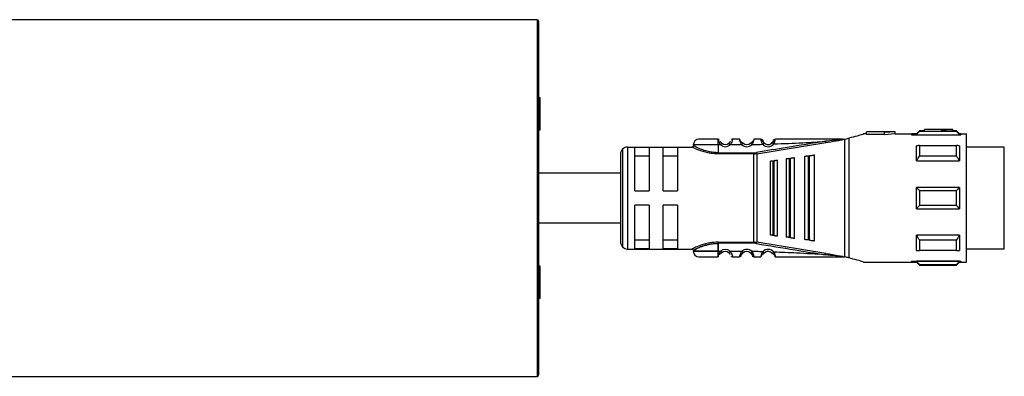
# Model space of a CAD drawing. Header units: millimetres. Extents: x -791 to 2760, y 405 to 804.
# Tile 14 of 17: x 693 to 831, y 754 to 804. Entities that reach past the tile are written whole.
import ezdxf

# ---------------------------------------------------------------- set-up
doc = ezdxf.new("R2010")
doc.units = ezdxf.units.MM

# ---------------------------------------------------------------- blocks, each defined once
blk = doc.blocks.new('Drawing View1')
at = {"color": 7, "linetype": 'Continuous', "lineweight": 25}
for p, q in [((-0.2, 28.5), (-1199.8, 28.5)), ((-0.2, 28.5), (-0.2, -21.5)), ((0, 28.3), (0, -21.3)), ((0.25, 17.55), (0, 17.55)), ((0.25, 13.05), (0.25, 17.55)), ((0, 13.05), (0.25, 13.05)), ((45.77, 12.5), (45.5, 12.5)), ((45.5, 12.5), (45.5, 12.43)), ((46, 12.5), (45.77, 12.5)), ((50, 12.8), (46, 12.8)), ((46, 12.8), (46, 12.77)), ((48.5, 12.77), (46, 12.77)), ((46, 12.47), (46, 12.77)), ((46, 12.47), (48.5, 12.47)), ((50, 12.8), (48.5, 12.69)), ((48.5, 12.77), (48.5, 12.69)), ((48.5, 12.38), (48.5, 12.69)), ((50, 12.5), (48.5, 12.38)), ((50, 12.5), (50, 12.8)), ((50, 12.5), (52.29, 12.5)), ((52.29, 12.5), (52.29, 12.35)), ((53, 12.5), (52.3, 12.5)), ((53.4, 12.9), (53, 12.5)), ((53, 12.37), (53, 12.5)), ((54.1, 12.9), (53.4, 12.9)), ((58.6, 12.84), (53.4, 12.84)), ((58.1, 13.1), (54.1, 13.1)), ((54.1, 13.1), (54.1, 13.09)), ((56.5, 13.09), (54.1, 13.09)), ((54.1, 12.89), (54.1, 13.09)), ((54.1, 12.89), (56.5, 12.89)), ((56.5, 13.09), (56.5, 13.05)), ((56.5, 12.85), (56.5, 13.05)), ((58.1, 12.9), (58.1, 13.1)), ((58.6, 12.9), (58.1, 12.9)), ((59, 12.5), (58.6, 12.9)), ((58.6, 12.84), (58.6, 12.9)), ((59.2, 12.5), (59, 12.5)), ((59, 12.5), (59, 12.37)), ((59.2, 12.5), (59.2, 12.35)), ((59.2, 12.5), (60, 12.5)), ((60, -5.5), (60, 12.5)), ((25.2, 11.72), (25.19, 11.75)), ((26.89, 10.96), (26.69, 11.18)), ((28.19, 11.75), (27.21, 11.75)), ((28.68, 11.18), (28.69, 11.2)), ((29.93, 11), (29.72, 11.21)), ((30.6, 9.71), (40.26, 11.27)), ((31.48, 11.54), (31.49, 11.51)), ((31.65, 11.24), (31.63, 11.23)), ((32.93, 11.52), (32.93, 11.51)), ((42.49, 11.75), (42.64, 11.75)), ((42.95, -4.75), (42.95, 11.75)), ((43, 11.76), (43.52, 11.9)), ((43.52, 11.9), (43.52, -4.9)), ((52.29, 12.35), (59.2, 12.35)), ((53, 12.37), (59, 12.37)), ((11.79, 10.36), (11.79, -3.36)), ((12.5, 10.65), (12.5, -3.65)), ((12.5, 10.65), (21.5, 10.65)), ((15.5, 10.58), (13.5, 10.58)), ((13.5, 4.5), (13.5, 10.58)), ((15.5, 10.58), (15.5, 4.5)), ((17.5, 4.5), (17.5, 10.58)), ((19.5, 10.58), (17.5, 10.58)), ((19.5, 10.58), (19.5, 4.5)), ((25.2, 10.95), (25.2, 9.85)), ((25.52, 10.95), (25.2, 10.95)), ((28.49, 10.97), (26.89, 10.96)), ((30.17, 9.85), (30.17, 9.68)), ((30.17, -2.68), (30.17, 9.68)), ((30.57, 9.88), (30.6, 9.71)), ((30.6, 9.71), (30.6, -2.71)), ((53.4, 10.85), (58.6, 10.85)), ((59, 10.84), (59, 8.71)), ((65.3, 10.63), (60, 10.63)), ((65.3, -3.62), (65.3, 10.63)), ((11.5, 9.65), (11.5, -2.65)), ((13.5, 9.42), (15.5, 9.42)), ((17.5, 9.42), (19.5, 9.42)), ((32.5, 8.68), (32.5, -1.68)), ((32.84, 8.73), (33.04, 8.75)), ((32.84, 8.73), (32.84, -1.73)), ((33.5, -1.81), (33.5, 8.81)), ((34.7, 8.97), (34.7, -1.97)), ((35.13, 9.03), (35.33, 9.05)), ((35.13, 9.03), (35.13, -2.03)), ((35.9, -2.13), (35.9, 9.13)), ((37.3, 9.31), (37.3, -2.31)), ((37.81, 9.38), (37.81, -2.38)), ((38.1, 9.42), (38.01, 9.41)), ((38.01, -2.41), (38.01, 9.41)), ((38.7, -2.5), (38.7, 9.5)), ((53, 8.71), (59, 8.71)), ((58.6, 9.38), (53.4, 9.38)), ((13.5, 4.5), (15.5, 4.5)), ((17.5, 4.5), (19.5, 4.5)), ((53, 2), (53, 5)), ((59, 5), (53, 5)), ((53.4, 4.56), (58.6, 4.56)), ((15.5, 2.5), (13.5, 2.5)), ((13.5, -3.58), (13.5, 2.5)), ((15.5, 2.5), (15.5, -3.58)), ((19.5, 2.5), (17.5, 2.5)), ((17.5, -3.58), (17.5, 2.5)), ((19.5, 2.5), (19.5, -3.58)), ((53, 2), (59, 2)), ((58.6, 2.44), (53.4, 2.44)), ((15.5, -2.42), (13.5, -2.42)), ((19.5, -2.42), (17.5, -2.42)), ((25.2, -2.68), (30.17, -2.68)), ((30.17, -2.85), (30.17, -2.68)), ((30.57, -2.88), (30.6, -2.71)), ((40.26, -4.27), (30.6, -2.71)), ((33.04, -1.75), (32.84, -1.73)), ((35.33, -2.05), (35.13, -2.03)), ((38.01, -2.41), (37.81, -2.38)), ((38.01, -2.41), (38.1, -2.42)), ((59, -1.71), (53, -1.71)), ((53.4, -2.38), (58.6, -2.38)), ((59, -1.71), (59, -3.84)), ((12.5, -3.65), (21.5, -3.65)), ((13.5, -3.58), (15.5, -3.58)), ((17.5, -3.58), (19.5, -3.58)), ((25.2, -2.85), (25.2, -3.95)), ((30.17, -2.85), (25.2, -2.85)), ((25.2, -3.95), (25.2, -2.85)), ((25.2, -3.95), (25.52, -3.95)), ((25.52, -3.95), (25.71, -4.18)), ((26.89, -3.96), (28.49, -3.97)), ((28.49, -3.97), (28.69, -4.2)), ((31.43, -4.04), (31.65, -4.24)), ((58.6, -3.85), (53.4, -3.85)), ((60, -3.62), (65.3, -3.62)), ((25.19, -4.75), (25.2, -4.72)), ((25.2, -4.73), (25.19, -4.75)), ((25.2, -4.72), (25.2, -4.73)), ((27.21, -4.75), (28.19, -4.75)), ((29.74, -4.2), (29.72, -4.21)), ((32.8, -4.26), (32.78, -4.28)), ((42.72, -4.75), (42.49, -4.75)), ((42.72, -4.75), (42.95, -4.75)), ((45.5, -5.43), (45.5, -5.5)), ((45.5, -5.5), (45.77, -5.5)), ((45.77, -5.5), (52.29, -5.5)), ((52.29, -5.35), (59.2, -5.35)), ((52.29, -5.35), (52.29, -5.5)), ((52.29, -5.5), (53, -5.5)), ((59, -5.37), (53, -5.37)), ((53, -5.5), (53.4, -5.9)), ((58.6, -5.9), (59, -5.5)), ((59, -5.37), (59, -5.5)), ((59, -5.5), (59.2, -5.5)), ((59.2, -5.35), (59.2, -5.5)), ((59.2, -5.5), (60, -5.5)), ((0.25, -6.05), (0, -6.05)), ((0.25, -10.55), (0.25, -6.05)), ((53.4, -5.84), (58.6, -5.84)), ((53.4, -5.84), (53.4, -5.9)), ((53.4, -5.9), (58.6, -5.9)), ((0, -10.55), (0.25, -10.55)), ((-1199.8, -21.5), (-0.2, -21.5))]:
    blk.add_line(p, q, dxfattribs=at)
at = {"color": 7, "linetype": 'Continuous', "lineweight": 25, "flags": 128}
for points in [[(25.2, 10.95), (24, 10.95), (22.95, 10.95), (22.17, 10.95), (21.75, 10.95), (21.7, 10.95)], [(25.2, 9.85), (27.98, 9.85), (30.17, 9.85)], [(30.17, 9.68), (27.39, 9.68), (25.2, 9.68)], [(53, 8.71), (53, 9.02), (53, 9.31), (53, 9.59), (53, 9.86), (53, 10.12), (53, 10.37), (53, 10.61), (53, 10.84)], [(53.4, 10.85), (53.4, 10.69), (53.4, 10.52), (53.4, 10.34), (53.4, 10.16), (53.4, 9.97), (53.4, 9.78), (53.4, 9.58), (53.4, 9.38)], [(58.6, 9.38), (58.6, 9.58), (58.6, 9.78), (58.6, 9.97), (58.6, 10.16), (58.6, 10.34), (58.6, 10.52), (58.6, 10.69), (58.6, 10.85)], [(33.04, -1.75), (33.04, -0.58), (33.04, 0.71), (33.04, 2.08), (33.04, 3.5), (33.04, 4.92), (33.04, 6.29), (33.04, 7.58), (33.04, 8.75)], [(35.33, -2.05), (35.33, -0.82), (35.33, 0.54), (35.33, 2), (35.33, 3.5), (35.33, 5), (35.33, 6.46), (35.33, 7.82), (35.33, 9.05)], [(37.81, 9.38), (37.93, 9.4), (38.01, 9.41)], [(53.4, 4.56), (53.4, 4.29), (53.4, 4.03), (53.4, 3.76), (53.4, 3.5), (53.4, 3.24), (53.4, 2.97), (53.4, 2.71), (53.4, 2.44)], [(58.6, 2.44), (58.6, 2.71), (58.6, 2.97), (58.6, 3.24), (58.6, 3.5), (58.6, 3.76), (58.6, 4.03), (58.6, 4.29), (58.6, 4.56)], [(59, 5), (59, 4.63), (59, 4.25), (59, 3.88), (59, 3.5), (59, 3.12), (59, 2.75), (59, 2.37), (59, 2)], [(53, -3.84), (53, -3.61), (53, -3.37), (53, -3.12), (53, -2.86), (53, -2.59), (53, -2.31), (53, -2.02), (53, -1.71)], [(53.4, -2.38), (53.4, -2.58), (53.4, -2.78), (53.4, -2.97), (53.4, -3.16), (53.4, -3.34), (53.4, -3.52), (53.4, -3.69), (53.4, -3.85)], [(58.6, -3.85), (58.6, -3.69), (58.6, -3.52), (58.6, -3.34), (58.6, -3.16), (58.6, -2.97), (58.6, -2.78), (58.6, -2.58), (58.6, -2.38)], [(25.2, -3.95), (24, -3.95), (22.95, -3.95), (22.17, -3.95), (21.75, -3.95), (21.7, -3.95)], [(21.7, -3.95), (21.75, -3.95), (22.17, -3.95), (22.95, -3.95), (24, -3.95), (25.2, -3.95)], [(53, -5.5), (53, -5.49), (53, -5.47), (53, -5.43), (53, -5.37)], [(58.6, -5.9), (58.6, -5.9), (58.6, -5.89), (58.6, -5.87), (58.6, -5.84)]]:
    blk.add_lwpolyline(points, dxfattribs=at)
at = {"color": 7, "linetype": 'Continuous', "lineweight": 25}
for centre, radius, start, end in [((-0.2, 28.3), 0.2, 0, 90), ((196.5, 12.89), 143.1, 179.9966, 180.0205), ((22.5, 10.95), 0.8, 89.9996, 179.9996), ((26.2, 11.75), 0.75, 229.5943, 310.9271), ((29.2, 11.75), 0.75, 227.6552, 314.363), ((32.2, 11.75), 1.05, 222.8628, 320.6918), ((32.2, 11.75), 0.75, 222.8664, 320.7053), ((12.5, 9.65), 1, 135, 180), ((12.5, 9.65), 1, 90, 135), ((26.2, 11.75), 1.05, 229.6056, 310.9276), ((29.2, 11.75), 1.05, 227.6547, 314.3613), ((30.17, 12.28), 2.43, 270.0069, 279.4584), ((12.5, -2.65), 1, 180, 225), ((12.5, -2.65), 1, 225, 270), ((22.5, -3.95), 0.8, 180.0004, 270.0004), ((26.2, -4.75), 1.05, 49.0728, 130.4057), ((26.2, -4.75), 0.75, 49.073, 130.406), ((29.2, -4.75), 1.05, 45.6394, 132.3452), ((29.2, -4.75), 0.75, 45.6377, 132.3451), ((30.17, -5.28), 2.43, 80.5507, 89.9914), ((32.2, -4.75), 1.05, 39.3085, 137.1337), ((32.2, -4.75), 0.75, 39.2951, 137.1337), ((-0.2, -21.3), 0.2, 270, 360)]:
    blk.add_arc(centre, radius, start, end, dxfattribs=at)
for points, knots in [([(45.5, 12.43), (45.24, 12.36), (44.72, 12.21), (43.92, 12), (43.52, 11.9)], [0, 0, 0, 0, 0.496428, 1, 1, 1, 1]), ([(53, 12.37), (53.07, 12.46), (53.2, 12.62), (53.34, 12.77), (53.4, 12.84)], [0, 0, 0, 0, 0.553792, 1, 1, 1, 1]), ([(56.5, 13.05), (56.8, 13.06), (57.33, 13.09), (57.87, 13.1), (58.1, 13.1)], [0, 0, 0, 0, 0.559988, 1, 1, 1, 1]), ([(56.5, 12.85), (56.8, 12.86), (57.33, 12.89), (57.87, 12.9), (58.1, 12.9)], [0, 0, 0, 0, 0.559988, 1, 1, 1, 1]), ([(58.6, 12.84), (58.68, 12.75), (58.81, 12.6), (58.94, 12.44), (59, 12.37)], [0, 0, 0, 0, 0.566189, 1, 1, 1, 1]), ([(25.19, 11.75), (24.84, 11.75), (24.13, 11.75), (23.24, 11.75), (22.62, 11.75), (22.54, 11.75), (22.5, 11.75)], [0, 0, 0, 0, 0.249999, 0.499999, 0.749999, 1, 1, 1, 1]), ([(25.19, 11.75), (25.23, 11.75), (25.28, 11.74), (25.33, 11.72), (25.34, 11.71)], [0, 0, 0, 0, 0.606991, 1, 1, 1, 1]), ([(25.2, 11.72), (25.21, 11.69), (25.22, 11.62), (25.27, 11.43), (25.36, 11.19), (25.47, 11.03), (25.52, 10.95)], [0, 0, 0, 0, 0.239962, 0.482804, 0.735265, 1, 1, 1, 1]), ([(25.52, 10.95), (25.55, 10.98), (25.6, 11.04), (25.66, 11.12), (25.71, 11.17), (25.71, 11.18), (25.71, 11.18)], [0, 0, 0, 0, 0.25, 0.5, 0.75, 1, 1, 1, 1]), ([(25.71, 11.18), (25.7, 11.2), (25.66, 11.23), (25.61, 11.28), (25.57, 11.34), (25.54, 11.39), (25.53, 11.41), (25.53, 11.41)], [0, 0, 0, 0, 0.21472, 0.437653, 0.684916, 0.935195, 1, 1, 1, 1]), ([(26.87, 11.41), (26.87, 11.41), (26.86, 11.39), (26.83, 11.35), (26.8, 11.29), (26.75, 11.24), (26.71, 11.2), (26.69, 11.18)], [0, 0, 0, 0, 0.052646, 0.297014, 0.530096, 0.761235, 1, 1, 1, 1]), ([(27.21, 11.75), (27.21, 11.74), (27.2, 11.74), (27.19, 11.67), (27.16, 11.58), (27.12, 11.43), (27.04, 11.21), (26.94, 11.04), (26.89, 10.96)], [0, 0, 0, 0, 0.145861, 0.284683, 0.416939, 0.543177, 0.7791, 1, 1, 1, 1]), ([(27.21, 11.75), (27.17, 11.75), (27.12, 11.74), (27.08, 11.72), (27.06, 11.71)], [0, 0, 0, 0, 0.608621, 1, 1, 1, 1]), ([(28.24, 11.53), (28.23, 11.59), (28.21, 11.68), (28.19, 11.74), (28.19, 11.75), (28.19, 11.75)], [0, 0, 0, 0, 0.451321, 0.721662, 1, 1, 1, 1]), ([(28.19, 11.75), (28.19, 11.75), (28.19, 11.74), (28.21, 11.68), (28.23, 11.61), (28.24, 11.55), (28.25, 11.53)], [0, 0, 0, 0, 0.2994, 0.587029, 0.863883, 1, 1, 1, 1]), ([(28.68, 11.18), (28.64, 11.21), (28.56, 11.25), (28.45, 11.33), (28.37, 11.41), (28.3, 11.48), (28.26, 11.52), (28.24, 11.54)], [0, 0, 0, 0, 0.300878, 0.470039, 0.652797, 0.847683, 1, 1, 1, 1]), ([(28.49, 10.97), (28.44, 11.07), (28.36, 11.21), (28.29, 11.39), (28.25, 11.49), (28.24, 11.53), (28.24, 11.53)], [0, 0, 0, 0, 0.46842, 0.704336, 0.943532, 1, 1, 1, 1]), ([(28.68, 11.18), (28.64, 11.21), (28.56, 11.25), (28.45, 11.33), (28.37, 11.41), (28.3, 11.48), (28.26, 11.52), (28.25, 11.53)], [0, 0, 0, 0, 0.304954, 0.476426, 0.661712, 0.859327, 1, 1, 1, 1]), ([(28.49, 10.97), (28.52, 11), (28.57, 11.06), (28.64, 11.13), (28.67, 11.17), (28.68, 11.18), (28.68, 11.18)], [0, 0, 0, 0, 0.330327, 0.660655, 0.990982, 1, 1, 1, 1]), ([(30.16, 11.55), (30.14, 11.53), (30.1, 11.49), (30.03, 11.42), (29.95, 11.35), (29.85, 11.27), (29.78, 11.22), (29.74, 11.2)], [0, 0, 0, 0, 0.151422, 0.346555, 0.529528, 0.69879, 1, 1, 1, 1]), ([(30.16, 11.54), (30.16, 11.54), (30.15, 11.5), (30.12, 11.4), (30.06, 11.23), (29.98, 11.09), (29.93, 11)], [0, 0, 0, 0, 0.0510284, 0.29324, 0.5333, 1, 1, 1, 1]), ([(30.21, 11.75), (30.2, 11.75), (30.2, 11.74), (30.19, 11.68), (30.17, 11.59), (30.16, 11.54)], [0, 0, 0, 0, 0.285763, 0.563157, 1, 1, 1, 1]), ([(31.19, 11.75), (31.01, 11.75), (30.68, 11.75), (30.35, 11.75), (30.21, 11.75)], [0, 0, 0, 0, 0.559996, 1, 1, 1, 1]), ([(40.23, 11.45), (38.43, 11.16), (35.2, 10.65), (31.98, 10.12), (30.57, 9.88)], [0, 0, 0, 0, 0.560137, 1, 1, 1, 1]), ([(31.43, 11.04), (31.39, 11.12), (31.32, 11.25), (31.27, 11.42), (31.23, 11.57), (31.21, 11.68), (31.19, 11.74), (31.19, 11.75), (31.19, 11.75)], [0, 0, 0, 0, 0.247334, 0.375347, 0.504126, 0.744161, 0.871848, 1, 1, 1, 1]), ([(31.34, 11.67), (31.33, 11.67), (31.29, 11.69), (31.24, 11.69), (31.21, 11.69), (31.2, 11.69)], [0, 0, 0, 0, 0.424052, 0.839119, 1, 1, 1, 1]), ([(31.43, 11.63), (31.42, 11.65), (31.39, 11.68), (31.34, 11.67), (31.3, 11.63), (31.28, 11.57), (31.27, 11.54)], [0, 0, 0, 0, 0.22392, 0.467886, 0.727976, 1, 1, 1, 1]), ([(31.43, 11.63), (31.43, 11.63), (31.46, 11.6), (31.47, 11.57), (31.48, 11.54)], [0, 0, 0, 0, 0.156082, 1, 1, 1, 1]), ([(31.63, 11.23), (31.63, 11.22), (31.63, 11.22), (31.59, 11.18), (31.52, 11.12), (31.46, 11.06), (31.43, 11.04)], [0, 0, 0, 0, 0.015986, 0.343991, 0.671995, 1, 1, 1, 1]), ([(31.46, 11.36), (31.46, 11.39), (31.45, 11.45), (31.47, 11.51), (31.47, 11.51), (31.48, 11.52)], [0, 0, 0, 0, 0.372925, 0.726855, 1, 1, 1, 1]), ([(31.64, 11.22), (31.62, 11.24), (31.58, 11.29), (31.53, 11.36), (31.49, 11.44), (31.47, 11.48), (31.47, 11.5)], [0, 0, 0, 0, 0.237645, 0.481936, 0.735595, 1, 1, 1, 1]), ([(32.92, 11.54), (32.92, 11.53), (32.91, 11.52), (32.89, 11.45), (32.84, 11.36), (32.8, 11.3), (32.78, 11.28)], [0, 0, 0, 0, 0.306116, 0.590246, 0.796606, 1, 1, 1, 1]), ([(33.01, 11.08), (32.98, 11.11), (32.92, 11.16), (32.84, 11.22), (32.79, 11.27), (32.78, 11.27), (32.78, 11.28)], [0, 0, 0, 0, 0.25, 0.5, 0.75, 1, 1, 1, 1]), ([(32.94, 11.52), (32.93, 11.5), (32.92, 11.46), (32.88, 11.39), (32.84, 11.32), (32.81, 11.28), (32.79, 11.26)], [0, 0, 0, 0, 0.264087, 0.517648, 0.762071, 1, 1, 1, 1]), ([(32.92, 11.54), (32.93, 11.57), (32.94, 11.6), (32.97, 11.63), (32.97, 11.64)], [0, 0, 0, 0, 0.835339, 1, 1, 1, 1]), ([(32.93, 11.52), (32.93, 11.52), (32.94, 11.52), (32.95, 11.47), (32.95, 11.41), (32.96, 11.38)], [0, 0, 0, 0, 0.220453, 0.599391, 1, 1, 1, 1]), ([(33.14, 11.55), (33.13, 11.58), (33.1, 11.64), (33.06, 11.68), (33.01, 11.68), (32.98, 11.65), (32.97, 11.64)], [0, 0, 0, 0, 0.273158, 0.534082, 0.777822, 1, 1, 1, 1]), ([(33.01, 11.08), (33.05, 11.17), (33.1, 11.3), (33.14, 11.45), (33.17, 11.57), (33.19, 11.67), (33.2, 11.74), (33.2, 11.75), (33.21, 11.75)], [0, 0, 0, 0, 0.254808, 0.382547, 0.508766, 0.691911, 0.830633, 1, 1, 1, 1]), ([(33.01, 11.08), (34.36, 11.14), (36.77, 11.23), (39.18, 11.38), (40.23, 11.45)], [0, 0, 0, 0, 0.560034, 1, 1, 1, 1]), ([(33.19, 11.7), (33.19, 11.7), (33.16, 11.7), (33.11, 11.69), (33.08, 11.68), (33.06, 11.67)], [0, 0, 0, 0, 0.143976, 0.567382, 1, 1, 1, 1]), ([(42.49, 11.75), (40.76, 11.75), (37.67, 11.75), (34.57, 11.75), (33.21, 11.75)], [0, 0, 0, 0, 0.559906, 1, 1, 1, 1]), ([(42.66, 11.73), (42.26, 11.69), (41.45, 11.6), (40.64, 11.5), (40.23, 11.45)], [0, 0, 0, 0, 0.49694, 1, 1, 1, 1]), ([(40.23, 11.45), (40.23, 11.45), (40.24, 11.44), (40.24, 11.41), (40.24, 11.37), (40.25, 11.33), (40.26, 11.3), (40.26, 11.28), (40.26, 11.27)], [0, 0, 0, 0, 0.049755, 0.133456, 0.408467, 0.532389, 0.771005, 1, 1, 1, 1]), ([(40.26, 11.27), (40.75, 11.35), (41.48, 11.47), (42.24, 11.61), (42.56, 11.68), (42.66, 11.7), (42.71, 11.73), (42.72, 11.74), (42.72, 11.74), (42.72, 11.75), (42.72, 11.75), (42.72, 11.75)], [0, 0, 0, 0, 0.5806363, 0.8658055, 0.9061991, 0.9694413, 0.9816748, 0.9866619, 0.9911675, 0.9954991, 1, 1, 1, 1]), ([(42.7, 11.74), (42.7, 11.74), (42.7, 11.74), (42.69, 11.74), (42.67, 11.75), (42.65, 11.75), (42.64, 11.75)], [0, 0, 0, 0, 0.068493, 0.149045, 0.357724, 1, 1, 1, 1]), ([(42.72, 11.75), (42.71, 11.75), (42.7, 11.75), (42.67, 11.75), (42.65, 11.75), (42.64, 11.75), (42.64, 11.75), (42.64, 11.75), (42.64, 11.75), (42.64, 11.75), (42.64, 11.75)], [0, 0, 0, 0, 0.219058, 0.584738, 0.867155, 0.887733, 0.906757, 0.926, 0.947181, 1, 1, 1, 1]), ([(42.66, 11.73), (42.67, 11.73), (42.68, 11.73), (42.69, 11.74), (42.7, 11.74), (42.7, 11.74), (42.7, 11.74), (42.7, 11.74), (42.7, 11.74), (42.7, 11.74)], [0, 0, 0, 0, 0.571754, 0.690168, 0.803366, 0.861897, 0.911571, 0.955977, 1, 1, 1, 1]), ([(42.72, 11.75), (42.76, 11.75), (42.83, 11.75), (42.9, 11.75), (42.93, 11.75)], [0, 0, 0, 0, 0.559552, 1, 1, 1, 1]), ([(42.95, 11.75), (42.95, 11.75), (42.94, 11.75), (42.93, 11.75), (42.93, 11.75)], [0, 0, 0, 0, 0.555721, 1, 1, 1, 1]), ([(42.95, 11.75), (42.96, 11.75), (42.98, 11.75), (42.99, 11.76), (43, 11.76)], [0, 0, 0, 0, 0.500602, 1, 1, 1, 1]), ([(21.7, 10.85), (21.7, 10.83), (21.69, 10.79), (21.67, 10.74), (21.64, 10.71), (21.61, 10.68), (21.56, 10.65), (21.52, 10.65), (21.49, 10.65)], [0, 0, 0, 0, 0.239884, 0.369299, 0.501423, 0.633336, 0.76215, 1, 1, 1, 1]), ([(24.22, 9.76), (24.13, 9.77), (23.78, 9.82), (23.23, 9.96), (22.61, 10.16), (22.11, 10.37), (21.76, 10.53), (21.53, 10.63), (21.51, 10.64), (21.5, 10.65)], [0, 0, 0, 0, 0.061712, 0.224517, 0.390466, 0.551912, 0.714132, 0.865423, 1, 1, 1, 1]), ([(25.2, 9.85), (24.98, 9.86), (24.51, 9.88), (23.77, 10.01), (23.17, 10.2), (22.5, 10.45), (22.02, 10.68), (21.74, 10.83), (21.71, 10.84), (21.7, 10.85)], [0, 0, 0, 0, 0.119652, 0.249058, 0.420348, 0.499129, 0.748943, 0.878056, 1, 1, 1, 1]), ([(25.2, 9.68), (25, 9.68), (24.67, 9.68), (24.35, 9.74), (24.22, 9.76)], [0, 0, 0, 0, 0.586821, 1, 1, 1, 1]), ([(29.93, 11), (30.21, 11.01), (30.71, 11.02), (31.21, 11.03), (31.43, 11.04)], [0, 0, 0, 0, 0.560006, 1, 1, 1, 1]), ([(30.17, 9.68), (30.21, 9.68), (30.28, 9.68), (30.35, 9.68), (30.38, 9.69)], [0, 0, 0, 0, 0.559726, 1, 1, 1, 1]), ([(30.6, 9.71), (30.56, 9.71), (30.49, 9.7), (30.41, 9.69), (30.38, 9.69)], [0, 0, 0, 0, 0.5599328, 1, 1, 1, 1]), ([(53.4, 10.85), (53.32, 10.85), (53.19, 10.84), (53.06, 10.84), (53, 10.84)], [0, 0, 0, 0, 0.566189, 1, 1, 1, 1]), ([(59, 10.84), (58.93, 10.84), (58.8, 10.84), (58.66, 10.85), (58.6, 10.85)], [0, 0, 0, 0, 0.553792, 1, 1, 1, 1]), ([(32.5, 8.68), (32.51, 8.68), (32.52, 8.68), (32.6, 8.69), (32.7, 8.71), (32.78, 8.72), (32.82, 8.72), (32.84, 8.73)], [0, 0, 0, 0, 0.323921, 0.5874, 0.803788, 0.901229, 1, 1, 1, 1]), ([(33.1, 8.76), (33.09, 8.76), (33.07, 8.76), (33.05, 8.75), (33.04, 8.75)], [0, 0, 0, 0, 0.559946, 1, 1, 1, 1]), ([(33.1, 8.76), (33.15, 8.77), (33.25, 8.78), (33.38, 8.8), (33.48, 8.81), (33.49, 8.81), (33.5, 8.81)], [0, 0, 0, 0, 0.1849, 0.408712, 0.685985, 1, 1, 1, 1]), ([(35.13, 9.03), (35.1, 9.02), (35.05, 9.02), (34.95, 9), (34.83, 8.99), (34.72, 8.97), (34.71, 8.97), (34.7, 8.97)], [0, 0, 0, 0, 0.097342, 0.196469, 0.405839, 0.669699, 1, 1, 1, 1]), ([(35.4, 9.06), (35.39, 9.06), (35.36, 9.06), (35.34, 9.06), (35.33, 9.05)], [0, 0, 0, 0, 0.559949, 1, 1, 1, 1]), ([(35.9, 9.13), (35.89, 9.13), (35.88, 9.13), (35.76, 9.11), (35.62, 9.09), (35.49, 9.08), (35.43, 9.07), (35.4, 9.06)], [0, 0, 0, 0, 0.30579, 0.570569, 0.801387, 0.904132, 1, 1, 1, 1]), ([(37.81, 9.38), (37.78, 9.38), (37.72, 9.37), (37.6, 9.35), (37.45, 9.34), (37.32, 9.32), (37.31, 9.32), (37.3, 9.31)], [0, 0, 0, 0, 0.095969, 0.193666, 0.400239, 0.664134, 1, 1, 1, 1]), ([(38.7, 9.5), (38.69, 9.5), (38.67, 9.5), (38.52, 9.48), (38.35, 9.45), (38.21, 9.43), (38.13, 9.43), (38.1, 9.42)], [0, 0, 0, 0, 0.325938, 0.603471, 0.815327, 0.910521, 1, 1, 1, 1]), ([(53, 8.71), (53.07, 8.84), (53.2, 9.06), (53.34, 9.28), (53.4, 9.38)], [0, 0, 0, 0, 0.553742, 1, 1, 1, 1]), ([(58.6, 9.38), (58.68, 9.25), (58.81, 9.03), (58.94, 8.81), (59, 8.71)], [0, 0, 0, 0, 0.566235, 1, 1, 1, 1]), ([(11.5, 7), (10.05, 7), (7.05, 7), (3.22, 7), (0.83, 7), (0, 7)], [0, 0, 0, 0, 0.377365, 0.782527, 1, 1, 1, 1]), ([(53.4, 4.56), (53.32, 4.64), (53.19, 4.79), (53.06, 4.94), (53, 5)], [0, 0, 0, 0, 0.566189, 1, 1, 1, 1]), ([(59, 5), (58.93, 4.92), (58.8, 4.77), (58.66, 4.62), (58.6, 4.56)], [0, 0, 0, 0, 0.553792, 1, 1, 1, 1]), ([(53, 2), (53.07, 2.08), (53.2, 2.23), (53.34, 2.38), (53.4, 2.44)], [0, 0, 0, 0, 0.553792, 1, 1, 1, 1]), ([(58.6, 2.44), (58.68, 2.36), (58.81, 2.21), (58.94, 2.06), (59, 2)], [0, 0, 0, 0, 0.566189, 1, 1, 1, 1]), ([(0, 0), (1.53, 0), (5.36, 0), (9.2, 0), (11.5, 0)], [0, 0, 0, 0, 0.400509, 1, 1, 1, 1]), ([(25.2, -2.68), (24.79, -2.7), (24.09, -2.74), (23.04, -3.01), (22.19, -3.32), (21.61, -3.6), (21.53, -3.63), (21.5, -3.65)], [0, 0, 0, 0, 0.208658, 0.361333, 0.608024, 0.810846, 1, 1, 1, 1]), ([(30.38, -2.69), (30.34, -2.68), (30.27, -2.68), (30.2, -2.68), (30.17, -2.68)], [0, 0, 0, 0, 0.560115, 1, 1, 1, 1]), ([(30.38, -2.69), (30.42, -2.69), (30.49, -2.7), (30.56, -2.71), (30.6, -2.71)], [0, 0, 0, 0, 0.560253, 1, 1, 1, 1]), ([(32.84, -1.73), (32.82, -1.72), (32.78, -1.72), (32.7, -1.71), (32.6, -1.69), (32.52, -1.68), (32.51, -1.68), (32.5, -1.68)], [0, 0, 0, 0, 0.096571, 0.197429, 0.41274, 0.676188, 1, 1, 1, 1]), ([(33.04, -1.75), (33.05, -1.75), (33.07, -1.76), (33.09, -1.76), (33.1, -1.76)], [0, 0, 0, 0, 0.553505, 1, 1, 1, 1]), ([(33.1, -1.76), (33.12, -1.76), (33.17, -1.77), (33.26, -1.78), (33.38, -1.8), (33.48, -1.81), (33.49, -1.81), (33.5, -1.81)], [0, 0, 0, 0, 0.092113, 0.190371, 0.409273, 0.68628, 1, 1, 1, 1]), ([(35.13, -2.03), (35.1, -2.02), (35.05, -2.02), (34.95, -2), (34.83, -1.99), (34.72, -1.97), (34.71, -1.97), (34.7, -1.97)], [0, 0, 0, 0, 0.095358, 0.192264, 0.405805, 0.669689, 1, 1, 1, 1]), ([(35.33, -2.05), (35.34, -2.06), (35.37, -2.06), (35.39, -2.06), (35.4, -2.06)], [0, 0, 0, 0, 0.553052, 1, 1, 1, 1]), ([(35.4, -2.06), (35.43, -2.07), (35.49, -2.08), (35.61, -2.09), (35.75, -2.11), (35.87, -2.13), (35.89, -2.13), (35.9, -2.13)], [0, 0, 0, 0, 0.0908938, 0.1877068, 0.4032213, 0.6805169, 1, 1, 1, 1]), ([(37.81, -2.38), (37.78, -2.38), (37.72, -2.37), (37.6, -2.35), (37.45, -2.34), (37.32, -2.32), (37.31, -2.32), (37.3, -2.31)], [0, 0, 0, 0, 0.09377, 0.189049, 0.400199, 0.66412, 1, 1, 1, 1]), ([(38.1, -2.42), (38.13, -2.43), (38.21, -2.43), (38.35, -2.45), (38.52, -2.48), (38.67, -2.5), (38.69, -2.5), (38.7, -2.5)], [0, 0, 0, 0, 0.089482, 0.184693, 0.396628, 0.674165, 1, 1, 1, 1]), ([(53.4, -2.38), (53.32, -2.25), (53.19, -2.03), (53.06, -1.81), (53, -1.71)], [0, 0, 0, 0, 0.566235, 1, 1, 1, 1]), ([(59, -1.71), (58.93, -1.84), (58.8, -2.06), (58.66, -2.28), (58.6, -2.38)], [0, 0, 0, 0, 0.553742, 1, 1, 1, 1]), ([(21.49, -3.65), (21.52, -3.65), (21.56, -3.65), (21.61, -3.68), (21.64, -3.71), (21.67, -3.74), (21.69, -3.79), (21.7, -3.83), (21.7, -3.85)], [0, 0, 0, 0, 0.237753, 0.366554, 0.498476, 0.630623, 0.760069, 1, 1, 1, 1]), ([(24.27, -2.94), (24.13, -2.96), (23.68, -3.03), (23.17, -3.2), (22.5, -3.45), (22.01, -3.69), (21.76, -3.82), (21.68, -3.86), (21.7, -3.85), (21.7, -3.85)], [0, 0, 0, 0, 0.095567, 0.301836, 0.396745, 0.697612, 0.853097, 0.999987, 1, 1, 1, 1]), ([(21.7, -3.85), (21.71, -3.84), (21.74, -3.83), (22.02, -3.68), (22.5, -3.45), (23, -3.26), (23.37, -3.14), (23.76, -3.01), (24.13, -2.96), (24.27, -2.94)], [0, 0, 0, 0, 0.146821, 0.302261, 0.603029, 0.697877, 0.754032, 0.904463, 1, 1, 1, 1]), ([(24.27, -2.94), (24.36, -2.92), (24.65, -2.86), (24.97, -2.86), (25.2, -2.85)], [0, 0, 0, 0, 0.294986, 1, 1, 1, 1]), ([(25.2, -4.72), (25.2, -4.69), (25.2, -4.63), (25.2, -4.44), (25.2, -4.21), (25.2, -4.04), (25.2, -3.95)], [0, 0, 0, 0, 0.25, 0.5, 0.75, 1, 1, 1, 1]), ([(25.25, -4.52), (25.26, -4.49), (25.28, -4.4), (25.37, -4.19), (25.47, -4.03), (25.52, -3.95)], [0, 0, 0, 0, 0.194015, 0.577884, 1, 1, 1, 1]), ([(26.89, -3.96), (26.94, -4.04), (27.04, -4.22), (27.12, -4.44), (27.17, -4.58), (27.19, -4.67), (27.2, -4.74), (27.21, -4.74), (27.21, -4.75)], [0, 0, 0, 0, 0.226087, 0.46364, 0.589382, 0.720309, 0.857009, 1, 1, 1, 1]), ([(28.19, -4.75), (28.19, -4.75), (28.19, -4.74), (28.21, -4.68), (28.23, -4.59), (28.27, -4.45), (28.35, -4.23), (28.45, -4.06), (28.49, -3.97)], [0, 0, 0, 0, 0.140245, 0.275117, 0.40509, 0.530691, 0.770081, 1, 1, 1, 1]), ([(29.93, -4), (29.91, -4.03), (29.85, -4.08), (29.78, -4.15), (29.75, -4.19), (29.74, -4.2), (29.74, -4.2)], [0, 0, 0, 0, 0.3277179, 0.6554359, 0.9831538, 1, 1, 1, 1]), ([(31.43, -4.04), (31.15, -4.03), (30.65, -4.01), (30.15, -4), (29.93, -4)], [0, 0, 0, 0, 0.559997, 1, 1, 1, 1]), ([(29.93, -4), (29.98, -4.09), (30.05, -4.23), (30.11, -4.41), (30.16, -4.56), (30.19, -4.68), (30.2, -4.74), (30.2, -4.75), (30.21, -4.75)], [0, 0, 0, 0, 0.248519, 0.379171, 0.512748, 0.747039, 0.872877, 1, 1, 1, 1]), ([(30.57, -2.88), (32.37, -3.18), (35.59, -3.71), (38.81, -4.23), (40.23, -4.45)], [0, 0, 0, 0, 0.559894, 1, 1, 1, 1]), ([(31.23, -4.57), (31.23, -4.56), (31.24, -4.52), (31.27, -4.42), (31.32, -4.26), (31.39, -4.12), (31.43, -4.04)], [0, 0, 0, 0, 0.087979, 0.316247, 0.546568, 1, 1, 1, 1]), ([(33.01, -4.08), (32.98, -4.11), (32.92, -4.16), (32.85, -4.22), (32.8, -4.26), (32.8, -4.26), (32.8, -4.26)], [0, 0, 0, 0, 0.33003, 0.660059, 0.990089, 1, 1, 1, 1]), ([(40.23, -4.45), (38.89, -4.37), (36.48, -4.22), (34.07, -4.13), (33.01, -4.08)], [0, 0, 0, 0, 0.5599108, 1, 1, 1, 1]), ([(33.01, -4.08), (33.05, -4.17), (33.1, -4.3), (33.14, -4.45), (33.17, -4.59), (33.19, -4.68), (33.2, -4.74), (33.2, -4.75), (33.21, -4.75)], [0, 0, 0, 0, 0.256338, 0.384466, 0.510023, 0.738427, 0.867035, 1, 1, 1, 1]), ([(53, -3.84), (53.07, -3.84), (53.2, -3.84), (53.34, -3.85), (53.4, -3.85)], [0, 0, 0, 0, 0.553792, 1, 1, 1, 1]), ([(58.6, -3.85), (58.68, -3.85), (58.81, -3.84), (58.94, -3.84), (59, -3.84)], [0, 0, 0, 0, 0.566189, 1, 1, 1, 1]), ([(22.5, -4.75), (22.54, -4.75), (22.62, -4.75), (23.24, -4.75), (24.13, -4.75), (24.84, -4.75), (25.19, -4.75)], [0, 0, 0, 0, 0.25, 0.499999, 0.75, 1, 1, 1, 1]), ([(25.2, -4.72), (25.21, -4.69), (25.21, -4.65), (25.24, -4.55), (25.25, -4.52)], [0, 0, 0, 0, 0.682589, 1, 1, 1, 1]), ([(25.25, -4.52), (25.27, -4.51), (25.31, -4.46), (25.38, -4.39), (25.46, -4.32), (25.57, -4.23), (25.65, -4.19), (25.7, -4.16)], [0, 0, 0, 0, 0.139128, 0.337412, 0.523046, 0.694646, 1, 1, 1, 1]), ([(26.69, -4.18), (26.71, -4.2), (26.74, -4.23), (26.79, -4.29), (26.83, -4.35), (26.86, -4.39), (26.87, -4.41), (26.87, -4.41)], [0, 0, 0, 0, 0.214698, 0.437537, 0.685118, 0.935394, 1, 1, 1, 1]), ([(27.21, -4.75), (27.17, -4.75), (27.12, -4.74), (27.07, -4.72), (27.06, -4.71)], [0, 0, 0, 0, 0.607463, 1, 1, 1, 1]), ([(28.2, -4.68), (28.21, -4.69), (28.24, -4.69), (28.29, -4.68), (28.33, -4.67), (28.35, -4.66)], [0, 0, 0, 0, 0.159829, 0.575476, 1, 1, 1, 1]), ([(28.25, -4.53), (28.26, -4.52), (28.3, -4.48), (28.37, -4.41), (28.45, -4.33), (28.56, -4.25), (28.64, -4.21), (28.68, -4.18)], [0, 0, 0, 0, 0.140571, 0.33799, 0.523319, 0.694819, 1, 1, 1, 1]), ([(28.27, -4.51), (28.28, -4.55), (28.3, -4.62), (28.35, -4.67), (28.39, -4.67), (28.42, -4.65), (28.43, -4.63)], [0, 0, 0, 0, 0.271842, 0.531639, 0.775466, 1, 1, 1, 1]), ([(28.47, -4.48), (28.48, -4.46), (28.5, -4.41), (28.55, -4.33), (28.61, -4.25), (28.66, -4.2), (28.68, -4.18)], [0, 0, 0, 0, 0.264475, 0.518082, 0.762194, 1, 1, 1, 1]), ([(28.48, -4.51), (28.48, -4.51), (28.48, -4.51), (28.47, -4.49), (28.47, -4.42), (28.48, -4.35), (28.48, -4.32)], [0, 0, 0, 0, 0.027047, 0.332243, 0.658218, 1, 1, 1, 1]), ([(29.74, -4.2), (29.78, -4.22), (29.85, -4.27), (29.95, -4.35), (30.03, -4.42), (30.1, -4.49), (30.14, -4.52), (30.15, -4.54)], [0, 0, 0, 0, 0.305461, 0.477132, 0.662735, 0.861332, 1, 1, 1, 1]), ([(29.74, -4.2), (29.76, -4.22), (29.8, -4.26), (29.86, -4.34), (29.9, -4.42), (29.92, -4.47), (29.93, -4.49)], [0, 0, 0, 0, 0.237478, 0.481601, 0.735168, 1, 1, 1, 1]), ([(29.93, -4.33), (29.93, -4.37), (29.93, -4.43), (29.93, -4.5), (29.92, -4.51), (29.92, -4.51)], [0, 0, 0, 0, 0.357894, 0.697725, 1, 1, 1, 1]), ([(29.97, -4.63), (29.98, -4.64), (30.01, -4.67), (30.05, -4.67), (30.1, -4.62), (30.12, -4.55), (30.13, -4.52)], [0, 0, 0, 0, 0.223232, 0.466803, 0.727337, 1, 1, 1, 1]), ([(30.05, -4.66), (30.07, -4.67), (30.11, -4.68), (30.16, -4.69), (30.18, -4.69), (30.19, -4.69)], [0, 0, 0, 0, 0.434993, 0.861085, 1, 1, 1, 1]), ([(30.21, -4.75), (30.39, -4.75), (30.72, -4.75), (31.05, -4.75), (31.19, -4.75)], [0, 0, 0, 0, 0.560004, 1, 1, 1, 1]), ([(31.19, -4.75), (31.19, -4.75), (31.19, -4.74), (31.2, -4.7), (31.21, -4.64), (31.22, -4.59), (31.23, -4.57)], [0, 0, 0, 0, 0.295153, 0.552432, 0.831867, 1, 1, 1, 1]), ([(31.23, -4.57), (31.25, -4.55), (31.29, -4.51), (31.36, -4.44), (31.43, -4.37), (31.51, -4.31), (31.58, -4.26), (31.62, -4.24), (31.64, -4.22)], [0, 0, 0, 0, 0.177835, 0.365687, 0.542516, 0.706669, 0.858468, 1, 1, 1, 1]), ([(31.23, -4.57), (31.25, -4.55), (31.29, -4.51), (31.36, -4.44), (31.43, -4.37), (31.51, -4.31), (31.58, -4.26), (31.62, -4.24), (31.64, -4.22)], [0, 0, 0, 0, 0.172959, 0.362209, 0.539879, 0.704774, 0.857648, 1, 1, 1, 1]), ([(32.79, -4.26), (32.81, -4.27), (32.85, -4.3), (32.91, -4.34), (32.98, -4.4), (33.05, -4.46), (33.11, -4.53), (33.15, -4.56), (33.17, -4.58)], [0, 0, 0, 0, 0.143636, 0.29783, 0.464108, 0.643351, 0.83441, 1, 1, 1, 1]), ([(32.79, -4.26), (32.81, -4.27), (32.85, -4.3), (32.91, -4.34), (32.98, -4.4), (33.05, -4.46), (33.11, -4.53), (33.15, -4.56), (33.17, -4.58)], [0, 0, 0, 0, 0.143628, 0.297814, 0.464088, 0.643338, 0.834414, 1, 1, 1, 1]), ([(33.21, -4.75), (33.2, -4.75), (33.2, -4.74), (33.19, -4.69), (33.18, -4.62), (33.17, -4.58)], [0, 0, 0, 0, 0.294039, 0.578495, 1, 1, 1, 1]), ([(33.21, -4.75), (34.94, -4.75), (38.04, -4.75), (41.13, -4.75), (42.49, -4.75)], [0, 0, 0, 0, 0.560093, 1, 1, 1, 1]), ([(40.23, -4.45), (40.24, -4.43), (40.24, -4.39), (40.25, -4.34), (40.26, -4.3), (40.26, -4.28), (40.26, -4.27)], [0, 0, 0, 0, 0.2448547, 0.4999978, 0.7551421, 1, 1, 1, 1]), ([(42.49, -4.75), (42.55, -4.75), (42.62, -4.74), (42.71, -4.74), (42.72, -4.73), (42.72, -4.73), (42.72, -4.73), (42.72, -4.73), (42.72, -4.73), (42.72, -4.73), (42.72, -4.73), (42.72, -4.73), (42.69, -4.72), (42.64, -4.72), (42.28, -4.68), (41.47, -4.6), (40.7, -4.51), (40.23, -4.45)], [0, 0, 0, 0, 0.07257, 0.088505, 0.089278, 0.089587, 0.089854, 0.090095, 0.090329, 0.090579, 0.090862, 0.09157, 0.095174, 0.116976, 0.157001, 0.483088, 1, 1, 1, 1]), ([(40.26, -4.27), (40.89, -4.37), (41.67, -4.5), (42.48, -4.66), (42.67, -4.72), (42.71, -4.73), (42.72, -4.74), (42.72, -4.75), (42.72, -4.75), (42.72, -4.75)], [0, 0, 0, 0, 0.747452, 0.930455, 0.976205, 0.983505, 0.989542, 0.994803, 1, 1, 1, 1]), ([(43.01, -4.76), (43, -4.76), (42.98, -4.75), (42.96, -4.75), (42.95, -4.75)], [0, 0, 0, 0, 0.483177, 1, 1, 1, 1]), ([(43.52, -4.9), (43.43, -4.87), (43.27, -4.83), (43.09, -4.78), (43.01, -4.76)], [0, 0, 0, 0, 0.580302, 1, 1, 1, 1]), ([(45.5, -5.43), (45.24, -5.36), (44.72, -5.22), (43.92, -5.01), (43.52, -4.9)], [0, 0, 0, 0, 0.496441, 1, 1, 1, 1]), ([(53.4, -5.84), (53.32, -5.75), (53.19, -5.6), (53.06, -5.44), (53, -5.37)], [0, 0, 0, 0, 0.5661891, 1, 1, 1, 1]), ([(59, -5.37), (58.93, -5.46), (58.8, -5.62), (58.66, -5.77), (58.6, -5.84)], [0, 0, 0, 0, 0.5537924, 1, 1, 1, 1])]:
    blk.add_open_spline(points, degree=3, knots=knots, dxfattribs=at)
for points in [[(25.2, 10.95), (25.2, 11.04), (25.2, 11.21), (25.2, 11.44), (25.2, 11.63), (25.2, 11.69), (25.2, 11.72)], [(25.2, 9.85), (25.2, 9.83), (25.2, 9.8), (25.2, 9.75), (25.2, 9.71), (25.2, 9.69), (25.2, 9.68)], [(25.2, -2.68), (25.2, -2.69), (25.2, -2.71), (25.2, -2.75), (25.2, -2.8), (25.2, -2.83), (25.2, -2.85)], [(26.89, -3.96), (26.86, -3.99), (26.81, -4.05), (26.75, -4.12), (26.7, -4.17), (26.69, -4.18), (26.69, -4.18)]]:
    blk.add_open_spline(points, degree=3, dxfattribs=at)

msp = doc.modelspace()

# ---------------------------------------------------------------- block references
at = {"color": 7, "linetype": 'Continuous', "lineweight": 25}
msp.add_blockref('Drawing View1', (765.96, 775.05), dxfattribs=at)

doc.saveas('drawing.dxf')
